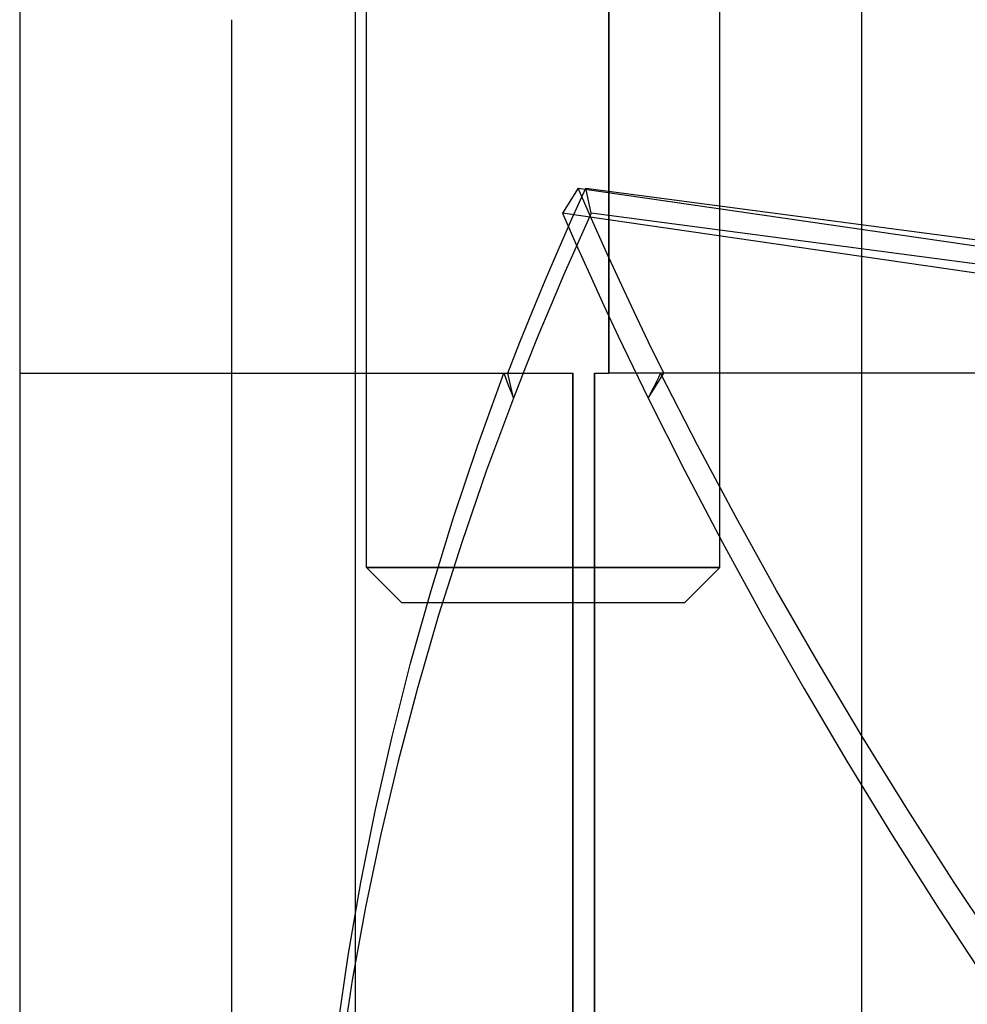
# Model space of a CAD drawing. Header units: millimetres. Extents: x -48 to 49.5, y -16 to 42.2.
# Tile 6 of 38: x -21 to -13, y 28.4 to 36.8. Entities that reach past the tile are written whole.
import ezdxf

# ---------------------------------------------------------------- set-up
doc = ezdxf.new("R2010")
doc.units = ezdxf.units.MM
doc.layers.add('MAIN-1', color=7, linetype='Continuous')
doc.layers.add('MAIN-2', color=7, linetype='Continuous')

msp = doc.modelspace()

# ---------------------------------------------------------------- linework, layer by layer
at = {"layer": 'MAIN-1'}
for p, q in [((-21.0445, 37.7591), (-21.0445, 33.7591)), ((-16.0445, 33.7591), (-16.0445, 37.7591)), ((-21.0445, 33.7591), (-21.0445, 26.7591)), ((-21.0445, 33.7591), (-21.0431, 33.7591)), ((-21.0431, 33.7591), (-21.0431, 26.7591)), ((-16.164, 26.7591), (-16.164, 33.7591)), ((-16.164, 33.7591), (-16.0445, 33.7591)), ((-1.0694, 33.7591), (-16.0445, 33.7591))]:
    msp.add_line(p, q, dxfattribs=at)
at = {"layer": 'MAIN-2'}
for p, q in [((-18.1, 32.1093), (-18.1, 39.7093)), ((-15.1, 32.1093), (-15.1, 39.7093)), ((-18.1945, 22.7591), (-18.1945, 37.7591)), ((-18.1945, 22.7591), (-18.1945, 37.7591)), ((-16.0445, 37.7591), (-16.0445, 33.7591)), ((-13.8945, 22.7591), (-13.8945, 37.7591)), ((-13.8945, 22.7591), (-13.8945, 37.7591)), ((-19.2475, 36.7591), (-19.2475, 16.7591)), ((-16.3048, 35.3283), (-16.4371, 35.1162)), ((-16.3569, 35.0685), (-16.2395, 35.3283)), ((-16.1906, 35.0685), (-16.3048, 35.3283)), ((-16.3048, 35.3283), (-5.5537, 33.7689)), ((-16.2395, 35.3283), (-4.3926, 33.7689)), ((-16.1923, 35.1162), (-16.2395, 35.3283)), ((-16.4371, 35.1162), (-16.3229, 34.8563)), ((-5.6186, 33.547), (-16.4371, 35.1162)), ((-16.1923, 35.1162), (-16.3097, 34.8563)), ((-4.2711, 33.547), (-16.1923, 35.1162)), ((-16.4715, 34.8079), (-16.3569, 35.0685)), ((-16.0735, 34.8079), (-16.1906, 35.0685)), ((-16.3097, 34.8563), (-16.4243, 34.5957)), ((-16.3229, 34.8563), (-16.2057, 34.5957)), ((-16.5832, 34.5466), (-16.4715, 34.8079)), ((-15.9535, 34.5466), (-16.0735, 34.8079)), ((-16.692, 34.2846), (-16.5832, 34.5466)), ((-16.4243, 34.5957), (-16.536, 34.3344)), ((-16.2057, 34.5957), (-16.0858, 34.3344)), ((-15.8308, 34.2846), (-15.9535, 34.5466)), ((-16.7979, 34.0221), (-16.692, 34.2846)), ((-16.536, 34.3344), (-16.6448, 34.0725)), ((-16.0858, 34.3344), (-15.963, 34.0725)), ((-15.7052, 34.0221), (-15.8308, 34.2846)), ((-16.9009, 33.7591), (-16.7979, 34.0221)), ((-16.6448, 34.0725), (-16.7507, 33.81)), ((-15.963, 34.0725), (-15.8374, 33.81)), ((-15.5768, 33.7591), (-15.7052, 34.0221)), ((-16.7507, 33.81), (-16.8537, 33.547)), ((-15.8374, 33.81), (-15.7091, 33.547)), ((-21.0445, 33.7591), (-21.0445, 33.7591)), ((-21.0445, 33.7591), (-21.0445, 33.7591)), ((-21.0431, 33.7591), (-16.3494, 33.7591)), ((-17.1561, 33.1477), (-16.9345, 33.7591)), ((-16.9345, 33.7591), (-16.9212, 33.7237)), ((-16.9212, 33.7237), (-16.9078, 33.6883)), ((-16.9078, 33.6883), (-16.8944, 33.653)), ((-16.8537, 33.547), (-16.9009, 33.7591)), ((-16.3494, 33.7591), (-16.3494, 26.7591)), ((-16.3494, 26.7591), (-16.3494, 33.7591)), ((-16.164, 33.7591), (-16.164, 26.7591)), ((-15.7091, 33.547), (-15.5768, 33.7591)), ((-15.6391, 33.6883), (-15.6567, 33.653)), ((-15.6214, 33.7237), (-15.6391, 33.6883)), ((-15.6038, 33.7591), (-15.6214, 33.7237)), ((-15.2911, 33.1477), (-15.6038, 33.7591)), ((-16.8944, 33.653), (-16.8809, 33.6176)), ((-16.8809, 33.6176), (-16.8673, 33.5823)), ((-15.6742, 33.6176), (-15.6917, 33.5823)), ((-15.6567, 33.653), (-15.6742, 33.6176)), ((-16.8537, 33.547), (-17.0808, 32.9364)), ((-16.8673, 33.5823), (-16.8537, 33.547)), ((-15.6917, 33.5823), (-15.7091, 33.547)), ((-15.7091, 33.547), (-15.4015, 32.9364)), ((-17.362, 32.533), (-17.1561, 33.1477)), ((-14.9634, 32.533), (-15.2911, 33.1477)), ((-17.0808, 32.9364), (-17.2924, 32.3224)), ((-15.4015, 32.9364), (-15.0788, 32.3224)), ((-17.5521, 31.9159), (-17.362, 32.533)), ((-14.6209, 31.9159), (-14.9634, 32.533)), ((-17.2924, 32.3224), (-17.4881, 31.7057)), ((-15.0788, 32.3224), (-14.7412, 31.7057)), ((-15.1, 32.1093), (-18.1, 32.1093)), ((-17.8, 31.8093), (-18.1, 32.1093)), ((-18.1, 32.1093), (-15.1, 32.1093)), ((-15.1, 32.1093), (-18.1, 32.1093)), ((-17.8, 31.8093), (-18.1, 32.1093)), ((-18.1, 32.1093), (-15.1, 32.1093)), ((-15.4, 31.8093), (-15.1, 32.1093)), ((-15.4, 31.8093), (-15.1, 32.1093)), ((-17.7261, 31.2968), (-17.5521, 31.9159)), ((-14.264, 31.2968), (-14.6209, 31.9159)), ((-15.4, 31.8093), (-17.8, 31.8093)), ((-17.4881, 31.7057), (-17.6677, 31.087)), ((-14.7412, 31.7057), (-14.3891, 31.087)), ((-17.8837, 30.6767), (-17.7261, 31.2968)), ((-13.893, 30.6767), (-14.264, 31.2968)), ((-17.6677, 31.087), (-17.831, 30.467)), ((-14.3891, 31.087), (-14.0229, 30.467)), ((-18.0246, 30.0561), (-17.8837, 30.6767)), ((-13.5084, 30.0561), (-13.893, 30.6767)), ((-17.831, 30.467), (-17.9778, 29.8464)), ((-14.0229, 30.467), (-13.6429, 29.8464)), ((-18.1489, 29.4358), (-18.0246, 30.0561)), ((-13.1106, 29.4358), (-13.5084, 30.0561)), ((-17.9778, 29.8464), (-18.1078, 29.2259)), ((-13.6429, 29.8464), (-13.2496, 29.2259)), ((-18.2563, 28.8164), (-18.1489, 29.4358)), ((-12.7, 28.8164), (-13.1106, 29.4358)), ((-18.1078, 29.2259), (-18.221, 28.6062)), ((-13.2496, 29.2259), (-12.8434, 28.6062)), ((-18.3467, 28.1987), (-18.2563, 28.8164)), ((-18.221, 28.6062), (-18.3173, 27.9881))]:
    msp.add_line(p, q, dxfattribs=at)

doc.saveas('drawing.dxf')
